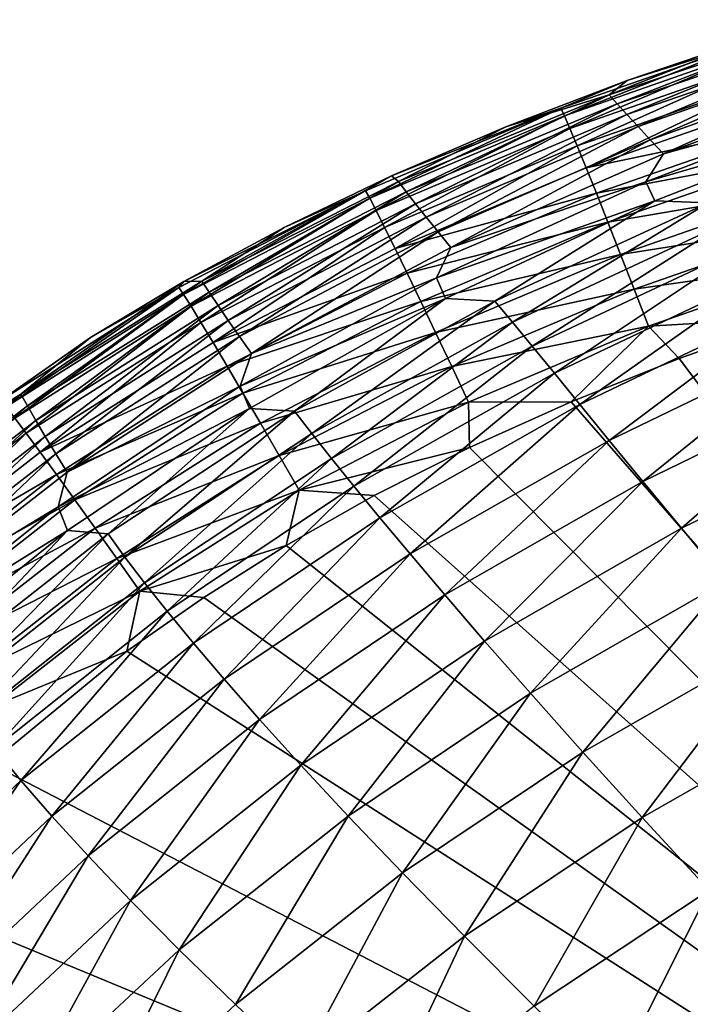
# Model space of a CAD drawing. Header units: metres. Extents: x -105 to 105, y -68 to 103.
# Tile 22 of 256: x -100.72 to -98.35, y 63.55 to 67.04. Entities that reach past the tile are written whole.
import ezdxf

# ---------------------------------------------------------------- set-up
doc = ezdxf.new("R2010")
doc.units = ezdxf.units.M
doc.layers.add('solid_FIT-BATH-150_SW0001', color=7, linetype='CONTINUOUS')

msp = doc.modelspace()

# ---------------------------------------------------------------- linework, layer by layer
at = {"layer": 'solid_FIT-BATH-150_SW0001'}
for points in [[(-97.837769, 67.036377, 13.290568), (-98.63266, 66.77037, 13.293266), (-98.112717, 66.975319, 15.450875)], [(-98.60453, 66.738419, 10.90524), (-98.63266, 66.77037, 13.293266), (-97.837769, 67.036377, 13.290568)], [(-97.808998, 67.008331, 10.901616), (-98.60453, 66.738419, 10.90524), (-97.837769, 67.036377, 13.290568)], [(-98.569656, 66.700043, 8.62136), (-98.60453, 66.738419, 10.90524), (-97.808998, 67.008331, 10.901616)], [(-97.773392, 66.974663, 8.616803), (-98.569656, 66.700043, 8.62136), (-97.808998, 67.008331, 10.901616)], [(-98.082726, 66.974861, 15.597876), (-98.569221, 66.820534, 15.456188), (-98.804062, 66.723183, 15.606565)], [(-98.082726, 66.974861, 15.597876), (-98.804062, 66.723183, 15.606565), (-98.791275, 66.695831, 15.747902)], [(-98.082726, 66.974861, 15.597876), (-98.791275, 66.695831, 15.747902), (-98.071732, 66.946686, 15.739048)], [(-98.63266, 66.77037, 13.293266), (-98.569221, 66.820534, 15.456188), (-98.112717, 66.975319, 15.450875)], [(-98.530052, 66.657204, 6.440623), (-98.569656, 66.700043, 8.62136), (-97.773392, 66.974663, 8.616803)], [(-98.082726, 66.974861, 15.597876), (-98.112717, 66.975319, 15.450875), (-98.569221, 66.820534, 15.456188)], [(-97.733002, 66.937065, 6.435076), (-98.530052, 66.657204, 6.440623), (-97.773392, 66.974663, 8.616803)], [(-98.071732, 66.946686, 15.739048), (-98.791275, 66.695831, 15.747902), (-98.771744, 66.65052, 15.881148)], [(-98.071732, 66.946686, 15.739048), (-98.771744, 66.65052, 15.881148), (-98.055107, 66.900215, 15.872138)], [(-98.486778, 66.610779, 4.362233), (-98.530052, 66.657204, 6.440623), (-97.733002, 66.937065, 6.435076)], [(-97.688957, 66.896179, 4.355628), (-98.486778, 66.610779, 4.362233), (-97.733002, 66.937065, 6.435076)], [(-98.055107, 66.900215, 15.872138), (-98.771744, 66.65052, 15.881148), (-98.74601, 66.588676, 16.004742)], [(-98.055107, 66.900215, 15.872138), (-98.74601, 66.588676, 16.004742), (-98.033295, 66.836899, 15.995587)], [(-97.688957, 66.896179, 4.355628), (-98.440346, 66.560997, 2.385506), (-98.486778, 66.610779, 4.362233)], [(-97.688957, 66.896179, 4.355628), (-97.641823, 66.852051, 2.377794), (-98.440346, 66.560997, 2.385506)], [(-97.71534, 66.762062, 0.502237), (-98.440346, 66.560997, 2.385506), (-97.641823, 66.852051, 2.377794)], [(-98.63266, 66.77037, 13.293266), (-98.999649, 66.656204, 15.461502), (-98.569221, 66.820534, 15.456188)], [(-98.804062, 66.723183, 15.606565), (-98.569221, 66.820534, 15.456188), (-98.999649, 66.656204, 15.461502)], [(-98.033295, 66.836899, 15.995587), (-98.74601, 66.588676, 16.004742), (-98.714638, 66.511719, 16.117119)], [(-98.033295, 66.836899, 15.995587), (-98.714638, 66.511719, 16.117119), (-98.006783, 66.758194, 16.107838)], [(-98.63266, 66.77037, 13.293266), (-99.380119, 66.46241, 13.29584), (-98.999649, 66.656204, 15.461502)], [(-99.353088, 66.426712, 10.908643), (-99.380119, 66.46241, 13.29584), (-98.63266, 66.77037, 13.293266)], [(-98.60453, 66.738419, 10.90524), (-99.353088, 66.426712, 10.908643), (-98.63266, 66.77037, 13.293266)], [(-99.319511, 66.383797, 8.625605), (-99.353088, 66.426712, 10.908643), (-98.60453, 66.738419, 10.90524)], [(-98.569656, 66.700043, 8.62136), (-99.319511, 66.383797, 8.625605), (-98.60453, 66.738419, 10.90524)], [(-98.006783, 66.758194, 16.107838), (-98.714638, 66.511719, 16.117119), (-97.976059, 66.665543, 16.207331)], [(-97.71534, 66.762062, 0.502237), (-97.685867, 66.700539, -1.274056), (-98.502213, 66.4618, 0.510967)], [(-97.71534, 66.762062, 0.502237), (-98.502213, 66.4618, 0.510967), (-98.440346, 66.560997, 2.385506)], [(-98.804062, 66.723183, 15.606565), (-99.404442, 66.482658, 15.466821), (-99.496567, 66.429962, 15.615791)], [(-98.804062, 66.723183, 15.606565), (-99.496567, 66.429962, 15.615791), (-99.481766, 66.403671, 15.757297)], [(-98.804062, 66.723183, 15.606565), (-99.481766, 66.403671, 15.757297), (-98.791275, 66.695831, 15.747902)], [(-98.804062, 66.723183, 15.606565), (-98.999649, 66.656204, 15.461502), (-99.404442, 66.482658, 15.466821)], [(-98.791275, 66.695831, 15.747902), (-99.481766, 66.403671, 15.757297), (-99.458961, 66.359886, 15.8907)], [(-98.791275, 66.695831, 15.747902), (-99.458961, 66.359886, 15.8907), (-98.771744, 66.65052, 15.881148)], [(-99.281326, 66.335892, 6.445795), (-99.319511, 66.383797, 8.625605), (-98.569656, 66.700043, 8.62136)], [(-98.530052, 66.657204, 6.440623), (-99.281326, 66.335892, 6.445795), (-98.569656, 66.700043, 8.62136)], [(-98.502213, 66.4618, 0.510967), (-97.685867, 66.700539, -1.274056), (-98.47081, 66.394257, -1.264214)], [(-98.281212, 66.386818, -2.942265), (-98.47081, 66.394257, -1.264214), (-97.685867, 66.700539, -1.274056)], [(-98.771744, 66.65052, 15.881148), (-99.458961, 66.359886, 15.8907), (-99.428787, 66.300011, 16.014435)], [(-98.771744, 66.65052, 15.881148), (-99.428787, 66.300011, 16.014435), (-98.74601, 66.588676, 16.004742)], [(-99.380119, 66.46241, 13.29584), (-99.404442, 66.482658, 15.466821), (-98.999649, 66.656204, 15.461502)], [(-99.239502, 66.284081, 4.368434), (-99.281326, 66.335892, 6.445795), (-98.530052, 66.657204, 6.440623)], [(-98.486778, 66.610779, 4.362233), (-99.239502, 66.284081, 4.368434), (-98.530052, 66.657204, 6.440623)], [(-98.714638, 66.511719, 16.117119), (-98.678223, 66.421066, 16.216717), (-97.976059, 66.665543, 16.207331)], [(-97.976059, 66.665543, 16.207331), (-98.678223, 66.421066, 16.216717), (-97.94162, 66.560402, 16.292507)], [(-98.486778, 66.610779, 4.362233), (-99.194473, 66.228806, 2.392826), (-99.239502, 66.284081, 4.368434)], [(-98.486778, 66.610779, 4.362233), (-98.440346, 66.560997, 2.385506), (-99.194473, 66.228806, 2.392826)], [(-98.74601, 66.588676, 16.004742), (-99.428787, 66.300011, 16.014435), (-99.39193, 66.22541, 16.126932)], [(-98.74601, 66.588676, 16.004742), (-99.39193, 66.22541, 16.126932), (-98.714638, 66.511719, 16.117119)], [(-98.502213, 66.4618, 0.510967), (-99.194473, 66.228806, 2.392826), (-98.440346, 66.560997, 2.385506)], [(-98.678223, 66.421066, 16.216717), (-98.637337, 66.318138, 16.301975), (-97.94162, 66.560402, 16.292507)], [(-97.94162, 66.560402, 16.292507), (-98.637337, 66.318138, 16.301975), (-97.903915, 66.444214, 16.361813)], [(-98.714638, 66.511719, 16.117119), (-99.39193, 66.22541, 16.126932), (-98.678223, 66.421066, 16.216717)], [(-100.07666, 66.109612, 13.298279), (-99.784775, 66.299767, 15.472161), (-99.404442, 66.482658, 15.466821)], [(-99.380119, 66.46241, 13.29584), (-100.07666, 66.109612, 13.298279), (-99.404442, 66.482658, 15.466821)], [(-100.051132, 66.070427, 10.911816), (-100.07666, 66.109612, 13.298279), (-99.380119, 66.46241, 13.29584)], [(-99.353088, 66.426712, 10.908643), (-100.051132, 66.070427, 10.911816), (-99.380119, 66.46241, 13.29584)], [(-99.496567, 66.429962, 15.615791), (-99.404442, 66.482658, 15.466821), (-99.784775, 66.299767, 15.472161)], [(-98.502213, 66.4618, 0.510967), (-98.47081, 66.394257, -1.264214), (-99.245506, 66.12085, 0.519364)], [(-98.502213, 66.4618, 0.510967), (-99.245506, 66.12085, 0.519364), (-99.194473, 66.228806, 2.392826)], [(-99.496567, 66.429962, 15.615791), (-100.140923, 66.108154, 15.477519), (-100.158913, 66.087234, 15.62571)], [(-99.496567, 66.429962, 15.615791), (-100.158913, 66.087234, 15.62571), (-100.141907, 66.062309, 15.767384)], [(-99.496567, 66.429962, 15.615791), (-100.141907, 66.062309, 15.767384), (-99.481766, 66.403671, 15.757297)], [(-99.496567, 66.429962, 15.615791), (-99.784775, 66.299767, 15.472161), (-100.140923, 66.108154, 15.477519)], [(-100.019363, 66.02327, 8.629532), (-100.051132, 66.070427, 10.911816), (-99.353088, 66.426712, 10.908643)], [(-99.319511, 66.383797, 8.625605), (-100.019363, 66.02327, 8.629532), (-99.353088, 66.426712, 10.908643)], [(-98.637337, 66.318138, 16.301975), (-98.592529, 66.204361, 16.371326), (-97.903915, 66.444214, 16.361813)], [(-97.903915, 66.444214, 16.361813), (-98.592529, 66.204361, 16.371326), (-97.863426, 66.318428, 16.413687)], [(-99.481766, 66.403671, 15.757297), (-100.141907, 66.062309, 15.767384), (-100.115479, 66.020561, 15.90094)], [(-99.481766, 66.403671, 15.757297), (-100.115479, 66.020561, 15.90094), (-99.458961, 66.359886, 15.8907)], [(-99.39193, 66.22541, 16.126932), (-99.349068, 66.137466, 16.226625), (-98.678223, 66.421066, 16.216717)], [(-98.678223, 66.421066, 16.216717), (-99.349068, 66.137466, 16.226625), (-98.637337, 66.318138, 16.301975)], [(-99.245506, 66.12085, 0.519364), (-98.47081, 66.394257, -1.264214), (-99.212868, 66.047523, -1.254607)], [(-99.038185, 66.039047, -2.931288), (-99.212868, 66.047523, -1.254607), (-98.47081, 66.394257, -1.264214)], [(-98.281212, 66.386818, -2.942265), (-99.038185, 66.039047, -2.931288), (-98.47081, 66.394257, -1.264214)], [(-99.458961, 66.359886, 15.8907), (-100.115479, 66.020561, 15.90094), (-100.080391, 65.963318, 16.024805)], [(-99.458961, 66.359886, 15.8907), (-100.080391, 65.963318, 16.024805), (-99.428787, 66.300011, 16.014435)], [(-99.983177, 65.970596, 6.450582), (-100.019363, 66.02327, 8.629532), (-99.319511, 66.383797, 8.625605)], [(-99.281326, 66.335892, 6.445795), (-99.983177, 65.970596, 6.450582), (-99.319511, 66.383797, 8.625605)], [(-98.976089, 65.963829, -4.508859), (-99.038185, 66.039047, -2.931288), (-98.281212, 66.386818, -2.942265)], [(-98.219017, 66.316002, -4.521107), (-98.976089, 65.963829, -4.508859), (-98.281212, 66.386818, -2.942265)], [(-99.943428, 65.913712, 4.374214), (-99.983177, 65.970596, 6.450582), (-99.281326, 66.335892, 6.445795)], [(-99.239502, 66.284081, 4.368434), (-99.943428, 65.913712, 4.374214), (-99.281326, 66.335892, 6.445795)], [(-100.07666, 66.109612, 13.298279), (-100.140923, 66.108154, 15.477519), (-99.784775, 66.299767, 15.472161)], [(-99.428787, 66.300011, 16.014435), (-100.080391, 65.963318, 16.024805), (-100.037437, 65.891922, 16.137407)], [(-99.428787, 66.300011, 16.014435), (-100.037437, 65.891922, 16.137407), (-99.39193, 66.22541, 16.126932)], [(-99.349068, 66.137466, 16.226625), (-99.300873, 66.037567, 16.311945), (-98.637337, 66.318138, 16.301975)], [(-98.637337, 66.318138, 16.301975), (-99.300873, 66.037567, 16.311945), (-98.592529, 66.204361, 16.371326)], [(-98.906311, 65.879166, -5.990953), (-98.976089, 65.963829, -4.508859), (-98.219017, 66.316002, -4.521107)], [(-98.149765, 66.235115, -6.004554), (-98.906311, 65.879166, -5.990953), (-98.219017, 66.316002, -4.521107)], [(-98.592529, 66.204361, 16.371326), (-98.544365, 66.081161, 16.423212), (-97.863426, 66.318428, 16.413687)], [(-97.863426, 66.318428, 16.413687), (-98.544365, 66.081161, 16.423212), (-97.82061, 66.184517, 16.446569)], [(-99.239502, 66.284081, 4.368434), (-99.900436, 65.853218, 2.399725), (-99.943428, 65.913712, 4.374214)], [(-99.239502, 66.284081, 4.368434), (-99.194473, 66.228806, 2.392826), (-99.900436, 65.853218, 2.399725)], [(-99.39193, 66.22541, 16.126932), (-100.037437, 65.891922, 16.137407), (-99.349068, 66.137466, 16.226625)], [(-99.245506, 66.12085, 0.519364), (-99.900436, 65.853218, 2.399725), (-99.194473, 66.228806, 2.392826)], [(-98.827003, 65.782715, -7.379655), (-98.906311, 65.879166, -5.990953), (-98.149765, 66.235115, -6.004554)], [(-98.071777, 66.141685, -7.394735), (-98.827003, 65.782715, -7.379655), (-98.149765, 66.235115, -6.004554)], [(-99.300873, 66.037567, 16.311945), (-99.248016, 65.927094, 16.381325), (-98.592529, 66.204361, 16.371326)], [(-98.592529, 66.204361, 16.371326), (-99.248016, 65.927094, 16.381325), (-98.544365, 66.081161, 16.423212)], [(-98.544365, 66.081161, 16.423212), (-98.493401, 65.949959, 16.456064), (-97.82061, 66.184517, 16.446569)], [(-97.82061, 66.184517, 16.446569), (-98.493401, 65.949959, 16.456064), (-97.978668, 65.979935, 16.461658)], [(-100.037437, 65.891922, 16.137407), (-99.987411, 65.807678, 16.237175), (-99.349068, 66.137466, 16.226625)], [(-99.349068, 66.137466, 16.226625), (-99.987411, 65.807678, 16.237175), (-99.300873, 66.037567, 16.311945)], [(-99.245506, 66.12085, 0.519364), (-99.212868, 66.047523, -1.254607), (-99.941475, 65.737152, 0.52738)], [(-99.245506, 66.12085, 0.519364), (-99.941475, 65.737152, 0.52738), (-99.900436, 65.853218, 2.399725)], [(-98.736351, 65.672112, -8.677045), (-98.827003, 65.782715, -7.379655), (-98.071777, 66.141685, -7.394735)], [(-97.983368, 66.033226, -8.69378), (-98.736351, 65.672112, -8.677045), (-98.071777, 66.141685, -7.394735)], [(-100.158913, 66.087234, 15.62571), (-100.471962, 65.90963, 15.482861), (-100.789696, 65.686539, 15.636491)], [(-100.158913, 66.087234, 15.62571), (-100.789696, 65.686539, 15.636491), (-100.770302, 65.663368, 15.778328)], [(-100.158913, 66.087234, 15.62571), (-100.770302, 65.663368, 15.778328), (-100.141907, 66.062309, 15.767384)], [(-100.07666, 66.109612, 13.298279), (-100.719299, 65.709282, 13.30057), (-100.140923, 66.108154, 15.477519)], [(-100.695641, 65.666969, 10.914752), (-100.719299, 65.709282, 13.30057), (-100.07666, 66.109612, 13.298279)], [(-100.719299, 65.709282, 13.30057), (-100.471962, 65.90963, 15.482861), (-100.140923, 66.108154, 15.477519)], [(-100.051132, 66.070427, 10.911816), (-100.695641, 65.666969, 10.914752), (-100.07666, 66.109612, 13.298279)], [(-100.158913, 66.087234, 15.62571), (-100.140923, 66.108154, 15.477519), (-100.471962, 65.90963, 15.482861)], [(-99.248016, 65.927094, 16.381325), (-99.191154, 65.807426, 16.433197), (-98.544365, 66.081161, 16.423212)], [(-98.544365, 66.081161, 16.423212), (-99.191154, 65.807426, 16.433197), (-98.493401, 65.949959, 16.456064)], [(-100.141907, 66.062309, 15.767384), (-100.770302, 65.663368, 15.778328), (-100.739952, 65.62429, 15.912024)], [(-100.141907, 66.062309, 15.767384), (-100.739952, 65.62429, 15.912024), (-100.115479, 66.020561, 15.90094)], [(-100.666138, 65.615982, 8.633138), (-100.695641, 65.666969, 10.914752), (-100.051132, 66.070427, 10.911816)], [(-100.019363, 66.02327, 8.629532), (-100.666138, 65.615982, 8.633138), (-100.051132, 66.070427, 10.911816)], [(-99.941475, 65.737152, 0.52738), (-99.212868, 66.047523, -1.254607), (-99.908249, 65.658401, -1.245302)], [(-99.748878, 65.648727, -2.920482), (-99.908249, 65.658401, -1.245302), (-99.212868, 66.047523, -1.254607)], [(-99.038185, 66.039047, -2.931288), (-99.748878, 65.648727, -2.920482), (-99.212868, 66.047523, -1.254607)], [(-100.115479, 66.020561, 15.90094), (-100.739952, 65.62429, 15.912024), (-100.699524, 65.570572, 16.036001)], [(-100.115479, 66.020561, 15.90094), (-100.699524, 65.570572, 16.036001), (-100.080391, 65.963318, 16.024805)], [(-100.632462, 65.558983, 6.454978), (-100.666138, 65.615982, 8.633138), (-100.019363, 66.02327, 8.629532)], [(-99.983177, 65.970596, 6.450582), (-100.632462, 65.558983, 6.454978), (-100.019363, 66.02327, 8.629532)], [(-99.987411, 65.807678, 16.237175), (-99.931114, 65.711929, 16.322533), (-99.300873, 66.037567, 16.311945)], [(-99.300873, 66.037567, 16.311945), (-99.931114, 65.711929, 16.322533), (-99.248016, 65.927094, 16.381325)], [(-99.687492, 65.569427, -4.49662), (-99.748878, 65.648727, -2.920482), (-99.038185, 66.039047, -2.931288)], [(-98.976089, 65.963829, -4.508859), (-99.687492, 65.569427, -4.49662), (-99.038185, 66.039047, -2.931288)], [(-98.632469, 65.545067, -9.885272), (-98.736351, 65.672112, -8.677045), (-97.983368, 66.033226, -8.69378)], [(-97.882782, 65.90731, -9.903867), (-98.632469, 65.545067, -9.885272), (-97.983368, 66.033226, -8.69378)], [(-100.595337, 65.497452, 4.379559), (-100.632462, 65.558983, 6.454978), (-99.983177, 65.970596, 6.450582)], [(-99.943428, 65.913712, 4.374214), (-100.595337, 65.497452, 4.379559), (-99.983177, 65.970596, 6.450582)], [(-98.493401, 65.949959, 16.456064), (-98.38472, 65.835518, 16.46747), (-97.978668, 65.979935, 16.461658)], [(-97.978668, 65.979935, 16.461658), (-98.38472, 65.835518, 16.46747), (-95.036125, 61.398125, 16.499413)], [(-100.080391, 65.963318, 16.024805), (-100.699524, 65.570572, 16.036001), (-100.649933, 65.503456, 16.148684)], [(-100.080391, 65.963318, 16.024805), (-100.649933, 65.503456, 16.148684), (-100.037437, 65.891922, 16.137407)], [(-99.617775, 65.481346, -5.977174), (-99.687492, 65.569427, -4.49662), (-98.976089, 65.963829, -4.508859)], [(-98.906311, 65.879166, -5.990953), (-99.617775, 65.481346, -5.977174), (-98.976089, 65.963829, -4.508859)], [(-99.191154, 65.807426, 16.433197), (-99.130943, 65.679962, 16.46599), (-98.493401, 65.949959, 16.456064)], [(-98.493401, 65.949959, 16.456064), (-99.130943, 65.679962, 16.46599), (-98.768028, 65.681572, 16.473297)], [(-98.493401, 65.949959, 16.456064), (-98.768028, 65.681572, 16.473297), (-98.38472, 65.835518, 16.46747)], [(-100.719299, 65.709282, 13.30057), (-101.071381, 65.49025, 15.493616), (-100.471962, 65.90963, 15.482861)], [(-100.789696, 65.686539, 15.636491), (-100.471962, 65.90963, 15.482861), (-101.071381, 65.49025, 15.493616)], [(-99.943428, 65.913712, 4.374214), (-100.554939, 65.432182, 2.406177), (-100.595337, 65.497452, 4.379559)], [(-99.943428, 65.913712, 4.374214), (-99.900436, 65.853218, 2.399725), (-100.554939, 65.432182, 2.406177)], [(-99.931114, 65.711929, 16.322533), (-99.869308, 65.605988, 16.391911), (-99.248016, 65.927094, 16.381325)], [(-99.248016, 65.927094, 16.381325), (-99.869308, 65.605988, 16.391911), (-99.191154, 65.807426, 16.433197)], [(-98.513321, 65.39949, -11.006732), (-98.632469, 65.545067, -9.885272), (-97.882782, 65.90731, -9.903867)], [(-97.768112, 65.761726, -11.027363), (-98.513321, 65.39949, -11.006732), (-97.882782, 65.90731, -9.903867)], [(-100.037437, 65.891922, 16.137407), (-100.649933, 65.503456, 16.148684), (-99.987411, 65.807678, 16.237175)], [(-99.537758, 65.382294, -7.364189), (-99.617775, 65.481346, -5.977174), (-98.906311, 65.879166, -5.990953)], [(-98.827003, 65.782715, -7.379655), (-99.537758, 65.382294, -7.364189), (-98.906311, 65.879166, -5.990953)], [(-99.941475, 65.737152, 0.52738), (-100.554939, 65.432182, 2.406177), (-99.900436, 65.853218, 2.399725)], [(-98.38472, 65.835518, 16.46747), (-98.768028, 65.681572, 16.473297), (-95.036125, 61.398125, 16.499413)], [(-100.649933, 65.503456, 16.148684), (-100.592117, 65.424194, 16.248495), (-99.987411, 65.807678, 16.237175)], [(-99.987411, 65.807678, 16.237175), (-100.592117, 65.424194, 16.248495), (-99.931114, 65.711929, 16.322533)], [(-99.869308, 65.605988, 16.391911), (-99.802773, 65.491196, 16.443733), (-99.191154, 65.807426, 16.433197)], [(-99.191154, 65.807426, 16.433197), (-99.802773, 65.491196, 16.443733), (-99.130943, 65.679962, 16.46599)], [(-99.44548, 65.270058, -8.659706), (-99.537758, 65.382294, -7.364189), (-98.827003, 65.782715, -7.379655)], [(-98.736351, 65.672112, -8.677045), (-99.44548, 65.270058, -8.659706), (-98.827003, 65.782715, -7.379655)], [(-98.376801, 65.233337, -12.04388), (-98.513321, 65.39949, -11.006732), (-97.768112, 65.761726, -11.027363)], [(-97.637375, 65.594307, -12.066678), (-98.376801, 65.233337, -12.04388), (-97.768112, 65.761726, -11.027363)], [(-99.941475, 65.737152, 0.52738), (-99.908249, 65.658401, -1.245302), (-100.587029, 65.308922, 0.534975)], [(-99.941475, 65.737152, 0.52738), (-100.587029, 65.308922, 0.534975), (-100.554939, 65.432182, 2.406177)], [(-100.719299, 65.709282, 13.30057), (-101.307114, 65.259521, 13.302709), (-101.071381, 65.49025, 15.493616)], [(-101.285614, 65.214523, 10.917455), (-101.307114, 65.259521, 13.302709), (-100.719299, 65.709282, 13.30057)], [(-100.695641, 65.666969, 10.914752), (-101.285614, 65.214523, 10.917455), (-100.719299, 65.709282, 13.30057)], [(-100.592117, 65.424194, 16.248495), (-100.52697, 65.33403, 16.333855), (-99.931114, 65.711929, 16.322533)], [(-99.931114, 65.711929, 16.322533), (-100.52697, 65.33403, 16.333855), (-99.869308, 65.605988, 16.391911)], [(-101.258743, 65.160225, 8.636429), (-101.285614, 65.214523, 10.917455), (-100.695641, 65.666969, 10.914752)], [(-100.666138, 65.615982, 8.633138), (-101.258743, 65.160225, 8.636429), (-100.695641, 65.666969, 10.914752)], [(-100.587029, 65.308922, 0.534975), (-99.908249, 65.658401, -1.245302), (-100.553841, 65.225288, -1.236359)], [(-100.409767, 65.214218, -2.909934), (-100.553841, 65.225288, -1.236359), (-99.908249, 65.658401, -1.245302)], [(-99.748878, 65.648727, -2.920482), (-100.409767, 65.214218, -2.909934), (-99.908249, 65.658401, -1.245302)], [(-99.802773, 65.491196, 16.443733), (-99.7323, 65.368881, 16.476429), (-99.130943, 65.679962, 16.46599)], [(-99.130943, 65.679962, 16.46599), (-99.7323, 65.368881, 16.476429), (-99.128441, 65.519386, 16.479113)], [(-99.338943, 65.142494, -9.865852), (-99.44548, 65.270058, -8.659706), (-98.736351, 65.672112, -8.677045)], [(-98.632469, 65.545067, -9.885272), (-99.338943, 65.142494, -9.865852), (-98.736351, 65.672112, -8.677045)], [(-99.130943, 65.679962, 16.46599), (-99.128441, 65.519386, 16.479113), (-98.768028, 65.681572, 16.473297)], [(-98.768028, 65.681572, 16.473297), (-99.128441, 65.519386, 16.479113), (-95.036125, 61.398125, 16.499413)], [(-100.739952, 65.62429, 15.912024), (-101.280113, 65.117683, 16.048069), (-100.699524, 65.570572, 16.036001)], [(-100.34964, 65.131279, -4.484504), (-100.409767, 65.214218, -2.909934), (-99.748878, 65.648727, -2.920482)], [(-99.687492, 65.569427, -4.49662), (-100.34964, 65.131279, -4.484504), (-99.748878, 65.648727, -2.920482)], [(-101.227997, 65.099464, 6.458993), (-101.258743, 65.160225, 8.636429), (-100.666138, 65.615982, 8.633138)], [(-100.632462, 65.558983, 6.454978), (-101.227997, 65.099464, 6.458993), (-100.666138, 65.615982, 8.633138)], [(-100.52697, 65.33403, 16.333855), (-100.455406, 65.234222, 16.403191), (-99.869308, 65.605988, 16.391911)], [(-99.869308, 65.605988, 16.391911), (-100.455406, 65.234222, 16.403191), (-99.802773, 65.491196, 16.443733)], [(-98.220818, 65.044563, -12.999173), (-98.376801, 65.233337, -12.04388), (-97.637375, 65.594307, -12.066678)], [(-100.699524, 65.570572, 16.036001), (-101.280113, 65.117683, 16.048069), (-101.223648, 65.055984, 16.160797)], [(-101.193932, 65.033859, 4.384473), (-101.227997, 65.099464, 6.458993), (-100.632462, 65.558983, 6.454978)], [(-100.699524, 65.570572, 16.036001), (-101.223648, 65.055984, 16.160797), (-100.649933, 65.503456, 16.148684)], [(-100.595337, 65.497452, 4.379559), (-101.193932, 65.033859, 4.384473), (-100.632462, 65.558983, 6.454978)], [(-100.280533, 65.04026, -5.963358), (-100.34964, 65.131279, -4.484504), (-99.687492, 65.569427, -4.49662)], [(-99.617775, 65.481346, -5.977174), (-100.280533, 65.04026, -5.963358), (-99.687492, 65.569427, -4.49662)], [(-99.7323, 65.368881, 16.476429), (-99.465431, 65.349907, 16.484892), (-99.128441, 65.519386, 16.479113)], [(-99.128441, 65.519386, 16.479113), (-99.465431, 65.349907, 16.484892), (-95.036125, 61.398125, 16.499413)], [(-99.215965, 64.997635, -10.985063), (-99.338943, 65.142494, -9.865852), (-98.632469, 65.545067, -9.885272)], [(-98.513321, 65.39949, -11.006732), (-99.215965, 64.997635, -10.985063), (-98.632469, 65.545067, -9.885272)], [(-100.649933, 65.503456, 16.148684), (-101.223648, 65.055984, 16.160797), (-100.592117, 65.424194, 16.248495)], [(-100.595337, 65.497452, 4.379559), (-101.156586, 64.964386, 2.412175), (-101.193932, 65.033859, 4.384473)], [(-100.595337, 65.497452, 4.379559), (-100.554939, 65.432182, 2.406177), (-101.156586, 64.964386, 2.412175)], [(-100.455406, 65.234222, 16.403191), (-100.378334, 65.12603, 16.454922), (-99.802773, 65.491196, 16.443733)], [(-99.802773, 65.491196, 16.443733), (-100.378334, 65.12603, 16.454922), (-99.7323, 65.368881, 16.476429)], [(-100.200356, 64.93914, -7.348511), (-100.280533, 65.04026, -5.963358), (-99.617775, 65.481346, -5.977174)], [(-99.537758, 65.382294, -7.364189), (-100.200356, 64.93914, -7.348511), (-99.617775, 65.481346, -5.977174)], [(-101.223648, 65.055984, 16.160797), (-101.157722, 64.983032, 16.260614), (-100.592117, 65.424194, 16.248495)], [(-100.592117, 65.424194, 16.248495), (-101.157722, 64.983032, 16.260614), (-100.52697, 65.33403, 16.333855)], [(-100.587029, 65.308922, 0.534975), (-101.156586, 64.964386, 2.412175), (-100.554939, 65.432182, 2.406177)], [(-100.107025, 64.825874, -8.641977), (-100.200356, 64.93914, -7.348511), (-99.537758, 65.382294, -7.364189)], [(-99.44548, 65.270058, -8.659706), (-100.107025, 64.825874, -8.641977), (-99.537758, 65.382294, -7.364189)], [(-99.074341, 64.833572, -12.019848), (-99.215965, 64.997635, -10.985063), (-98.513321, 65.39949, -11.006732)], [(-98.376801, 65.233337, -12.04388), (-99.074341, 64.833572, -12.019848), (-98.513321, 65.39949, -11.006732)], [(-100.378334, 65.12603, 16.454922), (-100.296638, 65.010712, 16.487471), (-99.7323, 65.368881, 16.476429)], [(-99.7323, 65.368881, 16.476429), (-100.296638, 65.010712, 16.487471), (-99.778442, 65.172462, 16.490631)], [(-99.7323, 65.368881, 16.476429), (-99.778442, 65.172462, 16.490631), (-99.465431, 65.349907, 16.484892)], [(-99.465431, 65.349907, 16.484892), (-99.778442, 65.172462, 16.490631), (-95.036125, 61.398125, 16.499413)], [(-100.587029, 65.308922, 0.534975), (-100.553841, 65.225288, -1.236359), (-101.180847, 64.835091, 0.542127)], [(-100.587029, 65.308922, 0.534975), (-101.180847, 64.835091, 0.542127), (-101.156586, 64.964386, 2.412175)], [(-101.157722, 64.983032, 16.260614), (-101.083397, 64.899971, 16.345936), (-100.52697, 65.33403, 16.333855)], [(-100.52697, 65.33403, 16.333855), (-101.083397, 64.899971, 16.345936), (-100.455406, 65.234222, 16.403191)], [(-99.998413, 64.698479, -9.845869), (-100.107025, 64.825874, -8.641977), (-99.44548, 65.270058, -8.659706)], [(-99.338943, 65.142494, -9.865852), (-99.998413, 64.698479, -9.845869), (-99.44548, 65.270058, -8.659706)], [(-101.180847, 64.835091, 0.542127), (-100.553841, 65.225288, -1.236359), (-101.148254, 64.747246, -1.227821)], [(-101.019165, 64.734657, -2.899718), (-101.148254, 64.747246, -1.227821), (-100.553841, 65.225288, -1.236359)], [(-101.083397, 64.899971, 16.345936), (-101.001694, 64.807976, 16.415184), (-100.455406, 65.234222, 16.403191)], [(-100.409767, 65.214218, -2.909934), (-101.019165, 64.734657, -2.899718), (-100.553841, 65.225288, -1.236359)], [(-100.960739, 64.648651, -4.472616), (-101.019165, 64.734657, -2.899718), (-100.409767, 65.214218, -2.909934)], [(-100.455406, 65.234222, 16.403191), (-101.001694, 64.807976, 16.415184), (-100.378334, 65.12603, 16.454922)], [(-100.34964, 65.131279, -4.484504), (-100.960739, 64.648651, -4.472616), (-100.409767, 65.214218, -2.909934)], [(-98.911858, 64.648376, -12.972715), (-99.074341, 64.833572, -12.019848), (-98.376801, 65.233337, -12.04388)], [(-98.220818, 65.044563, -12.999173), (-98.911858, 64.648376, -12.972715), (-98.376801, 65.233337, -12.04388)], [(-100.296638, 65.010712, 16.487471), (-100.070183, 64.988121, 16.496336), (-99.778442, 65.172462, 16.490631)], [(-99.778442, 65.172462, 16.490631), (-100.070183, 64.988121, 16.496336), (-95.036125, 61.398125, 16.499413)], [(-99.872253, 64.55513, -10.962667), (-99.998413, 64.698479, -9.845869), (-99.338943, 65.142494, -9.865852)], [(-99.215965, 64.997635, -10.985063), (-99.872253, 64.55513, -10.962667), (-99.338943, 65.142494, -9.865852)], [(-101.001694, 64.807976, 16.415184), (-100.913651, 64.708199, 16.466776), (-100.378334, 65.12603, 16.454922)], [(-100.892693, 64.555298, -5.949649), (-100.960739, 64.648651, -4.472616), (-100.34964, 65.131279, -4.484504)], [(-100.378334, 65.12603, 16.454922), (-100.913651, 64.708199, 16.466776), (-100.296638, 65.010712, 16.487471)], [(-100.280533, 65.04026, -5.963358), (-100.892693, 64.555298, -5.949649), (-100.34964, 65.131279, -4.484504)], [(-100.812836, 64.452751, -7.332809), (-100.892693, 64.555298, -5.949649), (-100.280533, 65.04026, -5.963358)], [(-100.200356, 64.93914, -7.348511), (-100.812836, 64.452751, -7.332809), (-100.280533, 65.04026, -5.963358)], [(-98.726311, 64.440155, -13.846175), (-98.911858, 64.648376, -12.972715), (-98.220818, 65.044563, -12.999173)], [(-98.043274, 64.831131, -13.875063), (-98.726311, 64.440155, -13.846175), (-98.220818, 65.044563, -12.999173)], [(-100.913651, 64.708199, 16.466776), (-100.820297, 64.601807, 16.499132), (-100.296638, 65.010712, 16.487471)], [(-100.296638, 65.010712, 16.487471), (-100.820297, 64.601807, 16.499132), (-100.34256, 64.798134, 16.501995)], [(-100.296638, 65.010712, 16.487471), (-100.34256, 64.798134, 16.501995), (-100.070183, 64.988121, 16.496336)], [(-99.726204, 64.394028, -11.994946), (-99.872253, 64.55513, -10.962667), (-99.215965, 64.997635, -10.985063)], [(-99.074341, 64.833572, -12.019848), (-99.726204, 64.394028, -11.994946), (-99.215965, 64.997635, -10.985063)], [(-100.070183, 64.988121, 16.496336), (-100.34256, 64.798134, 16.501995), (-95.036125, 61.398125, 16.499413)], [(-100.718956, 64.339157, -8.624093), (-100.812836, 64.452751, -7.332809), (-100.200356, 64.93914, -7.348511)], [(-100.107025, 64.825874, -8.641977), (-100.718956, 64.339157, -8.624093), (-100.200356, 64.93914, -7.348511)], [(-100.608826, 64.2127, -9.825607), (-100.718956, 64.339157, -8.624093), (-100.107025, 64.825874, -8.641977)], [(-99.998413, 64.698479, -9.845869), (-100.608826, 64.2127, -9.825607), (-100.107025, 64.825874, -8.641977)], [(-99.557953, 64.213387, -12.945272), (-99.726204, 64.394028, -11.994946), (-99.074341, 64.833572, -12.019848)], [(-98.911858, 64.648376, -12.972715), (-99.557953, 64.213387, -12.945272), (-99.074341, 64.833572, -12.019848)], [(-98.515732, 64.207596, -14.642604), (-98.726311, 64.440155, -13.846175), (-98.043274, 64.831131, -13.875063)], [(-97.842308, 64.591652, -14.673811), (-98.515732, 64.207596, -14.642604), (-98.043274, 64.831131, -13.875063)], [(-100.34256, 64.798134, 16.501995), (-100.827103, 64.399872, 16.513157), (-95.036125, 61.398125, 16.499413)], [(-100.820297, 64.601807, 16.499132), (-100.827103, 64.399872, 16.513157), (-100.34256, 64.798134, 16.501995)], [(-100.480057, 64.071678, -10.939887), (-100.608826, 64.2127, -9.825607), (-99.998413, 64.698479, -9.845869)], [(-99.872253, 64.55513, -10.962667), (-100.480057, 64.071678, -10.939887), (-99.998413, 64.698479, -9.845869)], [(-99.365189, 64.011421, -13.816219), (-99.557953, 64.213387, -12.945272), (-98.911858, 64.648376, -12.972715)], [(-98.726311, 64.440155, -13.846175), (-99.365189, 64.011421, -13.816219), (-98.911858, 64.648376, -12.972715)], [(-98.278625, 63.950619, -15.36413), (-98.515732, 64.207596, -14.642604), (-97.842308, 64.591652, -14.673811)], [(-100.330231, 63.914436, -11.96957), (-100.480057, 64.071678, -10.939887), (-99.872253, 64.55513, -10.962667)], [(-99.726204, 64.394028, -11.994946), (-100.330231, 63.914436, -11.96957), (-99.872253, 64.55513, -10.962667)], [(-100.718956, 64.339157, -8.624093), (-101.279694, 63.809681, -8.606291), (-100.812836, 64.452751, -7.332809)], [(-99.145844, 63.786938, -14.610285), (-99.365189, 64.011421, -13.816219), (-98.726311, 64.440155, -13.846175)], [(-98.515732, 64.207596, -14.642604), (-99.145844, 63.786938, -14.610285), (-98.726311, 64.440155, -13.846175)], [(-100.827103, 64.399872, 16.513157), (-101.250969, 63.974255, 16.524311), (-95.036125, 61.398125, 16.499413)], [(-100.156929, 63.739307, -12.917295), (-100.330231, 63.914436, -11.96957), (-99.726204, 64.394028, -11.994946)], [(-99.557953, 64.213387, -12.945272), (-100.156929, 63.739307, -12.917295), (-99.726204, 64.394028, -11.994946)], [(-101.168526, 63.684982, -9.805358), (-101.279694, 63.809681, -8.606291), (-100.718956, 64.339157, -8.624093)], [(-100.608826, 64.2127, -9.825607), (-101.168526, 63.684982, -9.805358), (-100.718956, 64.339157, -8.624093)], [(-101.037689, 63.547169, -10.917066), (-101.168526, 63.684982, -9.805358), (-100.608826, 64.2127, -9.825607)], [(-100.480057, 64.071678, -10.939887), (-101.037689, 63.547169, -10.917066), (-100.608826, 64.2127, -9.825607)], [(-99.957726, 63.544628, -13.785697), (-100.156929, 63.739307, -12.917295), (-99.557953, 64.213387, -12.945272)], [(-99.365189, 64.011421, -13.816219), (-99.957726, 63.544628, -13.785697), (-99.557953, 64.213387, -12.945272)], [(-98.898338, 63.539879, -15.329831), (-99.145844, 63.786938, -14.610285), (-98.515732, 64.207596, -14.642604)], [(-98.278625, 63.950619, -15.36413), (-98.898338, 63.539879, -15.329831), (-98.515732, 64.207596, -14.642604)], [(-100.884689, 63.394695, -11.944122), (-101.037689, 63.547169, -10.917066), (-100.480057, 64.071678, -10.939887)], [(-100.330231, 63.914436, -11.96957), (-100.884689, 63.394695, -11.944122), (-100.480057, 64.071678, -10.939887)], [(-99.730469, 63.329292, -14.577398), (-99.957726, 63.544628, -13.785697), (-99.365189, 64.011421, -13.816219)], [(-99.145844, 63.786938, -14.610285), (-99.730469, 63.329292, -14.577398), (-99.365189, 64.011421, -13.816219)], [(-101.250969, 63.974255, 16.524311), (-101.627762, 63.504986, 16.535824), (-95.036125, 61.398125, 16.499413)], [(-98.621208, 63.27047, -15.977281), (-98.898338, 63.539879, -15.329831), (-98.278625, 63.950619, -15.36413)], [(-98.013611, 63.669415, -16.012941), (-98.621208, 63.27047, -15.977281), (-98.278625, 63.950619, -15.36413)], [(-100.707001, 63.226021, -12.889235), (-100.884689, 63.394695, -11.944122), (-100.330231, 63.914436, -11.96957)], [(-100.156929, 63.739307, -12.917295), (-100.707001, 63.226021, -12.889235), (-100.330231, 63.914436, -11.96957)], [(-99.473488, 63.093262, -15.294985), (-99.730469, 63.329292, -14.577398), (-99.145844, 63.786938, -14.610285)], [(-98.898338, 63.539879, -15.329831), (-99.473488, 63.093262, -15.294985), (-99.145844, 63.786938, -14.610285)], [(-100.502121, 63.039608, -13.755114), (-100.707001, 63.226021, -12.889235), (-100.156929, 63.739307, -12.917295)], [(-99.957726, 63.544628, -13.785697), (-100.502121, 63.039608, -13.755114), (-100.156929, 63.739307, -12.917295)], [(-98.313225, 62.9799, -16.555511), (-98.621208, 63.27047, -15.977281), (-98.013611, 63.669415, -16.012941)]]:
    msp.add_3dface(points, dxfattribs=at)

doc.saveas('drawing.dxf')
